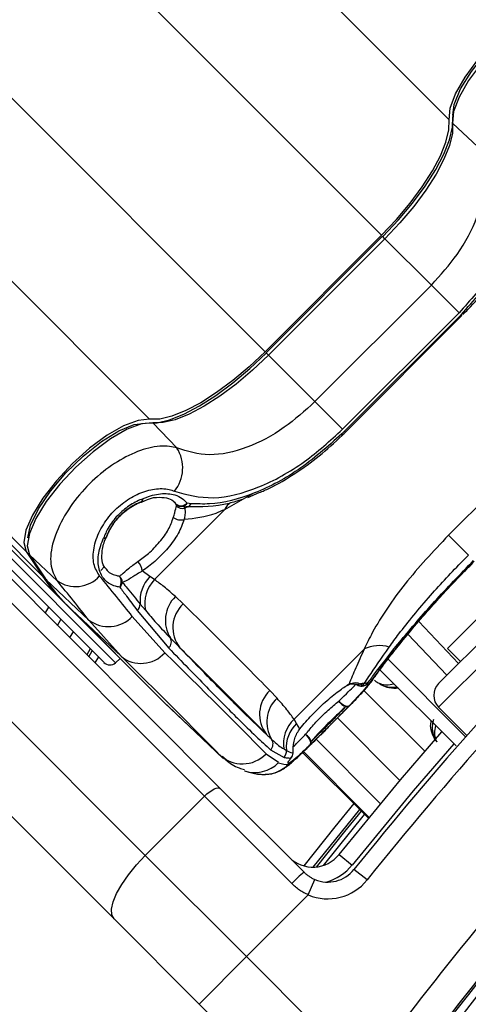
# Model space of a CAD drawing. Header units: millimetres. Extents: x 20 to 22981, y 40 to 19992.
# Tile 82 of 153: x 6602 to 6656, y 14752 to 14869. Entities that reach past the tile are written whole.
import ezdxf

# ---------------------------------------------------------------- set-up
doc = ezdxf.new("R2010")
doc.units = ezdxf.units.MM
doc.header["$LTSCALE"] = 2

msp = doc.modelspace()

# ---------------------------------------------------------------- linework, layer by layer
at = {"color": 8, "linetype": 'Continuous', "lineweight": 25}
for p, q in [((6653.54, 14857.17), (5389.71, 16121)), ((6617.76, 14821.39), (5353.93, 16085.22)), ((6603, 14805.61), (5340.84, 16067.77)), ((6645.48, 14843.38), (6596.13, 14892.73)), ((6631.55, 14829.45), (6582.2, 14878.8)), ((6645.89, 14842.96), (6645.6, 14843.25)), ((6631.97, 14829.04), (6631.68, 14829.33)), ((6687.93, 14822.64), (6652.29, 14787)), ((6626.73, 14810.63), (6630.09, 14812.52)), ((6598.88, 14807.1), (6613.68, 14792.3)), ((6649.92, 14797.24), (6654.68, 14792.22)), ((6610.49, 14793.02), (6610.91, 14793.73)), ((6611.64, 14793), (6611.23, 14792.29)), ((6643.38, 14789.01), (6650.66, 14781.74)), ((6640.21, 14785.72), (6647.68, 14778.25)), ((6637.65, 14783.17), (6645.35, 14775.47)), ((6636.04, 14781.6), (6643.91, 14773.73)), ((6644, 14773.84), (6636.14, 14781.7)), ((6626.14, 14781.29), (6626.37, 14781.13))]:
    msp.add_line(p, q, dxfattribs=at)
at = {"color": 7, "linetype": 'Continuous', "lineweight": 25}
for p, q in [((6604.95, 14802.65), (5565.34, 15842.26)), ((6607.37, 14799.67), (5580.58, 15826.47)), ((6656.97, 14853.92), (6653.97, 14856.77)), ((6645.48, 14843.38), (6631.55, 14829.45)), ((6645.6, 14843.25), (6631.68, 14829.33)), ((6645.89, 14842.96), (6631.97, 14829.04)), ((6651.43, 14837.42), (6645.89, 14842.96)), ((6566.24, 14837.27), (6626.21, 14777.3)), ((6637.51, 14823.5), (6651.43, 14837.42)), ((6651.43, 14837.42), (6654.74, 14834.12)), ((6624.31, 14776.37), (6564.34, 14836.34)), ((6654.74, 14834.12), (6640.81, 14820.19)), ((6641.05, 14819.95), (6654.98, 14833.88)), ((6641.16, 14819.85), (6655.08, 14833.77)), ((6654.98, 14833.88), (6655.08, 14833.77)), ((6557.27, 14829.27), (6617.24, 14769.3)), ((6637.51, 14823.5), (6631.97, 14829.04)), ((6637.51, 14823.5), (6640.81, 14820.19)), ((6613.52, 14761.71), (6553.55, 14821.68)), ((6685.1, 14822.64), (6652.29, 14789.83)), ((6653.35, 14794), (6680.93, 14821.58)), ((6621.01, 14817.96), (6618.16, 14820.97)), ((6653.47, 14807.53), (6667.4, 14821.46)), ((6641.05, 14819.95), (6641.16, 14819.85)), ((6629.51, 14812.06), (6630.85, 14812.63)), ((6616.77, 14811.52), (6616.72, 14811.49)), ((6616.79, 14811.47), (6617.5, 14811.8)), ((6620.94, 14811.25), (6620.66, 14811.53)), ((6620.97, 14811.04), (6620.94, 14811.25)), ((6622.32, 14810.93), (6621.82, 14811)), ((6621.82, 14811), (6621.96, 14810.77)), ((6622.73, 14811.31), (6622.23, 14811.37)), ((6618.34, 14802.24), (6626.73, 14810.63)), ((6612.6, 14807.35), (6612.63, 14807.39)), ((6653.47, 14807.53), (6655.85, 14805.16)), ((6612.31, 14792.34), (6598.21, 14806.43)), ((6603, 14805.61), (6604.95, 14802.65)), ((6603.34, 14805.31), (6605.3, 14802.34)), ((6606.69, 14802.11), (6603.42, 14805.21)), ((6603.42, 14805.21), (6605.37, 14802.25)), ((6611.91, 14803.34), (6612.37, 14803.8)), ((6617.79, 14802.61), (6616.88, 14803.27)), ((6610.5, 14797.4), (6605.37, 14802.25)), ((6618.34, 14802.24), (6617.79, 14802.61)), ((6607.37, 14799.67), (6619.16, 14787.88)), ((6607.78, 14799.29), (6619.57, 14787.5)), ((6607.78, 14799.29), (6607.79, 14799.28)), ((6614.34, 14793.08), (6607.79, 14799.28)), ((6607.79, 14799.28), (6619.59, 14787.49)), ((6616.62, 14799.32), (6617.25, 14798.58)), ((6621.76, 14799.35), (6620.85, 14800.21)), ((6616.27, 14798.56), (6620.04, 14794.07)), ((6606.74, 14796.77), (6607.16, 14797.48)), ((6610.5, 14797.4), (6614.34, 14793.08)), ((6619.58, 14793.5), (6615.69, 14797.85)), ((6608.62, 14796.02), (6608.2, 14795.31)), ((6653.28, 14790.82), (6648.63, 14795.72)), ((6610.67, 14793.97), (6610.26, 14793.26)), ((6643.42, 14793.95), (6635.02, 14785.56)), ((6653.35, 14794), (6654.91, 14792.44)), ((6613.68, 14792.3), (6614.24, 14792.81)), ((6655.53, 14783.48), (6646.18, 14792.83)), ((6654.38, 14782.37), (6645.21, 14791.53)), ((6642.95, 14789.78), (6643.23, 14789.58)), ((6643.23, 14789.58), (6643.41, 14789.84)), ((6643.79, 14789.81), (6643.97, 14790.07)), ((6632.99, 14788.06), (6632.13, 14788.98)), ((6619.57, 14787.5), (6619.59, 14787.49)), ((6626.14, 14781.29), (6619.59, 14787.49)), ((6619.96, 14787.12), (6626.51, 14780.93)), ((6652.29, 14787), (6655.66, 14783.63)), ((6635.33, 14785.06), (6635.02, 14785.56)), ((6635.72, 14784.43), (6635.33, 14785.06)), ((6632.21, 14781.91), (6633.83, 14781.01)), ((6633.82, 14782.01), (6634.11, 14781.84)), ((6636.04, 14781.6), (6643.91, 14773.73)), ((6633.16, 14780.38), (6631.67, 14781.41)), ((6626.21, 14777.3), (6636.23, 14767.28)), ((6624.31, 14776.37), (6617.24, 14769.3)), ((6634.75, 14765.94), (6624.31, 14776.37)), ((6617.24, 14769.3), (6629.34, 14757.21)), ((6640.4, 14769.4), (6641.96, 14768.15)), ((6643.74, 14766.37), (6642.18, 14767.61)), ((6636.72, 14764.59), (6637.5, 14766.43)), ((6636.72, 14764.59), (6629.34, 14757.21)), ((6623.68, 14751.55), (6613.52, 14761.71)), ((6623.68, 14751.55), (6629.34, 14757.21)), ((6629.34, 14757.21), (6643.35, 14743.19)), ((6638.14, 14737.09), (6623.68, 14751.55))]:
    msp.add_line(p, q, dxfattribs=at)
at = {"color": 7, "linetype": 'Continuous', "lineweight": 25, "flags": 128}
for points in [[(6653.54, 14857.17), (6653.67, 14858.55), (6654.32, 14860.28), (6655.46, 14862.25), (6657, 14864.34), (6658.84, 14866.4), (6660.88, 14868.31), (6662.97, 14869.93), (6664.99, 14871.18), (6666.79, 14871.95), (6668.27, 14872.21), (6669.32, 14871.93)], [(6669.72, 14871.51), (6668.67, 14871.79), (6667.19, 14871.53), (6665.39, 14870.76), (6663.38, 14869.52), (6661.29, 14867.89), (6659.26, 14865.99), (6657.41, 14863.93), (6655.87, 14861.84), (6654.74, 14859.87), (6654.09, 14858.14), (6653.97, 14856.77)], [(6653.99, 14857.66), (6654.16, 14859), (6654.92, 14860.84), (6656.21, 14862.93), (6657.93, 14865.11), (6659.95, 14867.19), (6662.12, 14869.03), (6664.25, 14870.47), (6666.19, 14871.4), (6667.55, 14871.73)], [(6645.48, 14843.38), (6647.27, 14845.27), (6648.91, 14847.22), (6650.35, 14849.16), (6651.57, 14851.06), (6652.51, 14852.85), (6653.17, 14854.5), (6653.51, 14855.95), (6653.54, 14857.17)], [(6645.63, 14843.23), (6647.49, 14845.2), (6649.19, 14847.22), (6650.69, 14849.24), (6651.95, 14851.21), (6652.93, 14853.07), (6653.61, 14854.78), (6653.97, 14856.28), (6654, 14857.55)], [(6653.97, 14856.77), (6653.94, 14855.55), (6653.59, 14854.1), (6652.93, 14852.45), (6651.99, 14850.66), (6650.77, 14848.76), (6649.33, 14846.81), (6647.68, 14844.86), (6645.89, 14842.96)], [(6617.38, 14820.93), (6618.65, 14820.96), (6620.15, 14821.32), (6621.86, 14822), (6623.72, 14822.98), (6625.69, 14824.24), (6627.71, 14825.74), (6629.73, 14827.44), (6631.7, 14829.3)], [(6631.55, 14829.45), (6629.66, 14827.66), (6627.71, 14826.02), (6625.77, 14824.58), (6623.87, 14823.36), (6622.08, 14822.42), (6620.43, 14821.76), (6618.98, 14821.42), (6617.76, 14821.39)], [(6631.97, 14829.04), (6630.07, 14827.25), (6628.12, 14825.6), (6626.17, 14824.16), (6624.27, 14822.94), (6622.48, 14822), (6620.83, 14821.34), (6619.38, 14820.99), (6618.16, 14820.97)], [(6617.76, 14821.39), (6616.38, 14821.26), (6614.65, 14820.61), (6612.68, 14819.48), (6610.59, 14817.93), (6608.53, 14816.09), (6606.62, 14814.05), (6605, 14811.96), (6603.75, 14809.94), (6602.98, 14808.14), (6602.72, 14806.66), (6603, 14805.61)], [(6618.16, 14820.97), (6616.79, 14820.84), (6615.06, 14820.19), (6613.09, 14819.06), (6611, 14817.52), (6608.94, 14815.67), (6607.04, 14813.64), (6605.41, 14811.55), (6604.17, 14809.54), (6603.4, 14807.74), (6603.14, 14806.26), (6603.42, 14805.21)], [(6603.19, 14807.22), (6603.53, 14808.74), (6604.47, 14810.68), (6605.9, 14812.81), (6607.74, 14814.98), (6609.82, 14817), (6612, 14818.72), (6614.09, 14820.01), (6615.93, 14820.77), (6617.27, 14820.94)], [(6603.34, 14805.31), (6603.34, 14805.3), (6603.42, 14805.21)], [(6605.3, 14802.34), (6605.3, 14802.33), (6605.37, 14802.25)], [(6605.28, 14798.23), (6605.36, 14798.36), (6605.7, 14798.94)], [(6644.39, 14790.23), (6644.34, 14790.17), (6643.88, 14789.63)], [(6619.75, 14787.32), (6619.51, 14787.55), (6619.16, 14787.88)], [(6619.59, 14787.49), (6619.93, 14787.15), (6619.96, 14787.12)], [(6641.61, 14787.18), (6641.51, 14787.12), (6641.38, 14787.1), (6641.22, 14787.12), (6641.04, 14787.18), (6640.86, 14787.28), (6640.68, 14787.41), (6640.51, 14787.56), (6640.37, 14787.73)], [(6640.4, 14769.4), (6647.73, 14778.31), (6652.68, 14784.06)], [(6636.94, 14782.51), (6637, 14782.61), (6637.02, 14782.75), (6637, 14782.91), (6636.94, 14783.08), (6636.84, 14783.27), (6636.72, 14783.44), (6636.56, 14783.61), (6636.39, 14783.76)], [(6634.91, 14781.52), (6634.92, 14781.6), (6634.92, 14781.66)], [(6634.63, 14780.91), (6634.73, 14781.04), (6634.74, 14781.05)], [(6624.31, 14776.37), (6624.6, 14776.64), (6624.89, 14776.87), (6625.18, 14777.07), (6625.46, 14777.23), (6625.71, 14777.33), (6625.92, 14777.38), (6626.09, 14777.37), (6626.21, 14777.3)], [(6637.32, 14767.9), (6640.68, 14772.09), (6642.87, 14774.77)], [(6613.52, 14761.71), (6613.25, 14762.19), (6613.21, 14762.88), (6613.4, 14763.74), (6613.81, 14764.73), (6614.43, 14765.83), (6615.23, 14766.99), (6616.18, 14768.16), (6617.24, 14769.3)]]:
    msp.add_lwpolyline(points, dxfattribs=at)
at = {"color": 8, "linetype": 'Continuous', "lineweight": 25, "flags": 128}
for points in [[(6616.92, 14811.87), (6616.91, 14811.72), (6616.87, 14811.6), (6616.81, 14811.53), (6616.79, 14811.52)], [(6612.6, 14807.33), (6612.59, 14807.31), (6612.52, 14807.24), (6612.4, 14807.2), (6612.25, 14807.19)], [(6654.1, 14782.64), (6649.25, 14777.02), (6641.96, 14768.15)], [(6642.16, 14775.48), (6639.9, 14772.72), (6636.17, 14768.05)], [(6643.04, 14774.59), (6641.05, 14772.16), (6637.65, 14767.91)], [(6638.55, 14768.1), (6641.8, 14772.15), (6643.46, 14774.17)]]:
    msp.add_lwpolyline(points, dxfattribs=at)
at = {"color": 7, "linetype": 'Continuous', "lineweight": 25}
for centre, radius, start, end in [((6969.78, 14505.15), 399.78, 123.6328, 146.3672), ((6969.78, 14505.15), 398.86, 123.6328, 146.3672), ((6969.78, 14505.15), 394.42, 123.6328, 146.3672), ((6967.1, 14507.83), 416, 128.6435, 141.3565), ((6969.78, 14505.15), 392.33, 123.6328, 146.3672), ((6967.1, 14507.83), 414, 128.6435, 141.3565), ((6617.28, 14815.58), 4.43, 320.9409, 32.4638), ((6616.37, 14812.43), 1, 290.7363, 294.7524), ((6616.42, 14811.88), 0.5, 313.6094, 358.9654), ((6621.51, 14812.05), 0.986, 234.8711, 316.354), ((6621.62, 14811.97), 0.988, 226.5334, 281.2045), ((6621.7, 14811.78), 1.04, 225.3861, 284.2437), ((6621.46, 14811.8), 0.876, 294.1454, 331.2457), ((6623.31, 14808.11), 2.98, 109.3673, 117.0597), ((6621.99, 14811.7), 0.842, 293.7336, 332.5751), ((6621.44, 14810.72), 1.36, 231.2265, 289.1449), ((6611.69, 14807.75), 1, 335.3103, 339.3198), ((6612.24, 14807.69), 0.501, 271.1249, 316.4485), ((6614.93, 14803.03), 1.97, 7.0117, 44.0715), ((6620.8, 14813.08), 18.97, 213.3661, 224.958), ((6621.22, 14812.68), 18.97, 213.3661, 224.958), ((6608.92, 14805.28), 3.87, 234.8547, 317.6163), ((6613.12, 14801.98), 1.24, 329.5397, 33.1068), ((6613.41, 14801.83), 1.11, 3.9865, 48.1302), ((6613.46, 14802.18), 1.1, 311.6023, 345.8674), ((6620.83, 14799.68), 4.22, 136.0423, 184.7912), ((6621.34, 14799.35), 4.16, 136.0351, 190.7076), ((6615.6, 14799.34), 1.03, 311.1415, 359.2285), ((6623.62, 14797.36), 3.98, 134.238, 211.7465), ((6624.46, 14796.51), 3.92, 133.5704, 217.9785), ((6612.84, 14800.52), 3.9, 233.0289, 316.8254), ((6619.39, 14794.79), 0.97, 312.1078, 29.0364), ((6616.74, 14796.01), 3.78, 230.6372, 318.5404), ((6645.2, 14790.22), 4.14, 73.3132, 115.5479), ((6613.01, 14793.05), 1, 225, 312), ((6643.74, 14785.83), 4.03, 94.715, 101.3437), ((6643.18, 14790.47), 0.892, 273.4667, 312.7804), ((6643.38, 14790.72), 0.878, 271.9493, 312.3977), ((6653.71, 14788.41), 2, 135, 225), ((6634.81, 14786.15), 3.91, 133.4089, 217.9868), ((6643.08, 14790.52), 1, 237.9674, 275.7475), ((6635.67, 14785.22), 3.91, 133.2372, 211.7152), ((6641.67, 14788.54), 1.54, 211.7952, 252.7127), ((6641.3, 14787.56), 0.495, 260.3457, 309.7816), ((6637.71, 14782.66), 3.95, 132.8814, 189.5833), ((6638.07, 14782.17), 3.98, 133.4605, 184.758), ((6631.51, 14782.61), 0.998, 314.7363, 33.2219), ((6635.59, 14782.45), 1.54, 17.2978, 58.2273), ((6636.56, 14782.83), 0.496, 320.2072, 9.6234), ((6633.1, 14781.72), 1.01, 315.611, 7.1862), ((6633.91, 14781.62), 1, 315.4317, 354.3945), ((6633.92, 14781.62), 1, 325.3237, 2.3912), ((6628.84, 14784.2), 3.97, 227.0493, 315.4612), ((6968.96, 14504.04), 404, 137.9276, 143.7036), ((6969.78, 14505.15), 400, 138.1529, 146.3672), ((6637.27, 14771.9), 4, 225, 321.3565), ((6639.06, 14770.11), 4, 247.0417, 321.3565), ((6642.69, 14758.7), 10.74, 126.9661, 137.6623), ((6639.06, 14770.11), 6, 247.0417, 321.3565), ((6969.78, 14505.15), 400, 139.1474, 146.3672)]:
    msp.add_arc(centre, radius, start, end, dxfattribs=at)
at = {"color": 8, "linetype": 'Continuous', "lineweight": 25}
for centre, radius, start, end in [((6628.79, 14809.55), 2.33, 126.2239, 152.2358), ((6642.62, 14790.5), 0.79, 251.2505, 294.38), ((6643.08, 14790.51), 0.99, 275.2781, 315.3655), ((6643, 14790.41), 0.861, 238.5936, 285.85), ((6630.34, 14783.15), 3.96, 251.5429, 315.5918), ((6631.48, 14782.95), 3.98, 272.0271, 315.2123), ((6637.27, 14771.9), 6, 285.5484, 321.3565)]:
    msp.add_arc(centre, radius, start, end, dxfattribs=at)
at = {"color": 7, "linetype": 'Continuous', "lineweight": 25}
for centre, major_axis, ratio, start_param, end_param in [((6512.2, 14886.5), (111.67, -111.49), 0.074687, 0.573972, 0.640842), ((6515.02, 14889.32), (114.5, -114.32), 0.072841, 0.573975, 0.640845), ((6516.5, 14890.81), (117.16, -111.66), 0.008717, 0.193012, 0.503673), ((6513.74, 14887.91), (114.33, -108.84), 0.008938, 0.193001, 0.503662), ((6515.02, 14889.32), (119.84, -108.98), 0.055229, 6.15749, 6.224361)]:
    msp.add_ellipse(centre, major_axis=major_axis, ratio=ratio, start_param=start_param, end_param=end_param, dxfattribs=at)
for points, knots in [([(6651.43, 14837.42), (6652.52, 14838.62), (6654.82, 14841.18), (6657.13, 14845.61), (6658.14, 14850.14), (6657.36, 14852.66), (6656.97, 14853.92)], [0, 0, 0, 0, 0.223488, 0.476086, 0.737075, 1, 1, 1, 1]), ([(6662.14, 14854.22), (6662.54, 14852.72), (6663.35, 14849.74), (6661.93, 14844.24), (6658.98, 14838.79), (6656.09, 14835.61), (6654.74, 14834.12)], [0, 0, 0, 0, 0.263204, 0.524727, 0.777185, 1, 1, 1, 1]), ([(6654.98, 14833.88), (6656.52, 14835.59), (6659.61, 14839.01), (6662.63, 14844.71), (6663.76, 14849.14), (6663.65, 14851.48), (6663.62, 14852.2)], [0, 0, 0, 0, 0.2874244, 0.5757206, 0.870977, 1, 1, 1, 1]), ([(6655.21, 14833.92), (6655.41, 14834.12), (6656.43, 14835.13), (6658.17, 14837.16), (6660.2, 14840.01), (6661.57, 14842.29), (6662.08, 14843.55), (6662.19, 14843.83)], [0, 0, 0, 0, 0.0645305, 0.3395864, 0.6285694, 0.9185103, 1, 1, 1, 1]), ([(6637.51, 14823.5), (6636.31, 14822.41), (6633.75, 14820.11), (6629.32, 14817.8), (6624.79, 14816.79), (6622.27, 14817.57), (6621.01, 14817.96)], [0, 0, 0, 0, 0.2234882, 0.4760862, 0.7370755, 1, 1, 1, 1]), ([(6620.72, 14812.79), (6622.21, 14812.39), (6625.19, 14811.58), (6630.7, 14813), (6636.14, 14815.95), (6639.32, 14818.84), (6640.81, 14820.19)], [0, 0, 0, 0, 0.2632036, 0.5247273, 0.7771853, 1, 1, 1, 1]), ([(6641.05, 14819.95), (6639.34, 14818.41), (6635.92, 14815.32), (6630.22, 14812.3), (6625.79, 14811.17), (6623.45, 14811.28), (6622.73, 14811.31)], [0, 0, 0, 0, 0.287424, 0.575721, 0.870977, 1, 1, 1, 1]), ([(6630.85, 14812.63), (6631.26, 14812.8), (6632.68, 14813.38), (6635.11, 14814.85), (6638.03, 14816.96), (6640.03, 14818.73), (6641.04, 14819.73), (6641.18, 14819.87)], [0, 0, 0, 0, 0.116475, 0.399092, 0.67854, 0.95547, 1, 1, 1, 1]), ([(6621.01, 14817.96), (6620.73, 14818.03), (6619.77, 14818.28), (6617.74, 14818.1), (6614.96, 14817.04), (6612.15, 14815.21), (6609.55, 14812.75), (6607.42, 14809.81), (6606.1, 14806.76), (6605.74, 14803.96), (6606.38, 14802.73), (6606.69, 14802.11)], [0, 0, 0, 0, 0.049826, 0.167561, 0.280578, 0.391781, 0.505299, 0.624319, 0.748663, 0.874604, 1, 1, 1, 1]), ([(6611.78, 14802.67), (6611.51, 14803.12), (6610.97, 14804.03), (6611, 14805.98), (6611.69, 14808.04), (6612.98, 14809.98), (6614.65, 14811.54), (6616.51, 14812.62), (6618.41, 14813.15), (6619.82, 14813.12), (6620.51, 14812.87), (6620.72, 14812.79)], [0, 0, 0, 0, 0.128283, 0.255896, 0.379754, 0.496488, 0.607307, 0.716724, 0.829647, 0.949094, 1, 1, 1, 1]), ([(6616.92, 14811.87), (6616.99, 14811.9), (6617.71, 14812.23), (6619.11, 14812.6), (6620.64, 14812.47), (6621.66, 14812), (6622.05, 14811.57), (6622.23, 14811.37)], [0, 0, 0, 0, 0.028104, 0.329399, 0.630932, 0.832233, 1, 1, 1, 1]), ([(6616.92, 14811.87), (6616.88, 14811.86), (6616.34, 14811.66), (6615.28, 14811.11), (6613.87, 14809.92), (6612.81, 14808.53), (6612.42, 14807.6), (6612.25, 14807.19)], [0, 0, 0, 0, 0.023022, 0.27511, 0.528003, 0.796138, 1, 1, 1, 1]), ([(6616.77, 14811.52), (6616.7, 14811.49), (6616.13, 14811.28), (6615.09, 14810.7), (6613.84, 14809.54), (6613.02, 14808.37), (6612.72, 14807.64), (6612.6, 14807.35)], [0, 0, 0, 0, 0.0401177, 0.3233753, 0.5842768, 0.8346806, 1, 1, 1, 1]), ([(6612.6, 14807.35), (6612.86, 14807.91), (6613.38, 14809.01), (6614.72, 14810.41), (6615.92, 14811.18), (6616.61, 14811.46), (6616.77, 14811.52)], [0, 0, 0, 0, 0.310149, 0.616148, 0.909857, 1, 1, 1, 1]), ([(6617.5, 14811.8), (6617.5, 14811.8), (6618.01, 14812.04), (6618.95, 14812.11), (6620.08, 14811.98), (6620.65, 14811.65), (6620.83, 14811.35), (6620.87, 14811.28)], [0, 0, 0, 0, 0.000199, 0.294991, 0.595775, 0.908037, 1, 1, 1, 1]), ([(6620.59, 14809.66), (6620.65, 14809.86), (6620.83, 14810.49), (6620.91, 14810.82), (6620.97, 14811.04)], [0, 0, 0, 0, 0.311755, 1, 1, 1, 1]), ([(6628.76, 14811.81), (6628.26, 14811.64), (6626, 14810.89), (6623.93, 14810.91), (6622.32, 14810.93)], [0, 0, 0, 0, 0.222458, 1, 1, 1, 1]), ([(6621.96, 14810.77), (6621.99, 14810.55), (6622.03, 14810.24), (6621.92, 14809.63), (6621.89, 14809.44)], [0, 0, 0, 0, 0.700505, 1, 1, 1, 1]), ([(6621.89, 14809.44), (6623.14, 14809.57), (6624.72, 14809.73), (6626.39, 14810.48), (6626.73, 14810.63)], [0, 0, 0, 0, 0.79237, 1, 1, 1, 1]), ([(6616.34, 14804.4), (6616.77, 14804.71), (6617.7, 14805.37), (6618.99, 14806.72), (6620.09, 14808.22), (6620.42, 14809.18), (6620.59, 14809.66)], [0, 0, 0, 0, 0.224822, 0.483445, 0.741569, 1, 1, 1, 1]), ([(6621.89, 14809.44), (6621.68, 14808.88), (6621.28, 14807.76), (6619.99, 14806), (6618.47, 14804.41), (6617.39, 14803.63), (6616.88, 14803.27)], [0, 0, 0, 0, 0.259902, 0.517867, 0.775557, 1, 1, 1, 1]), ([(6653.47, 14807.53), (6651.66, 14805.61), (6648.96, 14802.73), (6646.11, 14798.8), (6644.46, 14796.16), (6643.73, 14794.61), (6643.42, 14793.95)], [0, 0, 0, 0, 0.419372, 0.626845, 0.841167, 1, 1, 1, 1]), ([(6614.18, 14801.35), (6614.01, 14801.38), (6613.32, 14801.49), (6612.49, 14802), (6611.78, 14803.07), (6611.51, 14804.46), (6611.75, 14805.98), (6612.13, 14806.9), (6612.25, 14807.19)], [0, 0, 0, 0, 0.0753806, 0.3072785, 0.4577921, 0.6832007, 0.897773, 1, 1, 1, 1]), ([(6612.59, 14803.5), (6612.54, 14803.54), (6612.27, 14803.74), (6612.05, 14804.44), (6612.04, 14805.69), (6612.3, 14806.74), (6612.59, 14807.3), (6612.61, 14807.33)], [0, 0, 0, 0, 0.076775, 0.384093, 0.673994, 0.981762, 1, 1, 1, 1]), ([(6646.39, 14794.18), (6646.77, 14794.7), (6648.14, 14796.58), (6651.05, 14800.12), (6654.07, 14803.37), (6655.64, 14804.94), (6655.85, 14805.16)], [0, 0, 0, 0, 0.159037, 0.579884, 0.943274, 1, 1, 1, 1]), ([(6614.15, 14802.66), (6614.25, 14802.72), (6614.55, 14802.93), (6615.16, 14803.54), (6615.95, 14804.11), (6616.34, 14804.4)], [0, 0, 0, 0, 0.181902, 0.586109, 1, 1, 1, 1]), ([(6656.55, 14804.46), (6655, 14802.86), (6651.89, 14799.66), (6648.06, 14795.16), (6645.17, 14791.48), (6644.32, 14790.25), (6643.88, 14789.63)], [0, 0, 0, 0, 0.246039, 0.493344, 0.74369, 1, 1, 1, 1]), ([(6643.97, 14790.07), (6644.26, 14790.46), (6645.22, 14791.75), (6647.66, 14794.86), (6651.67, 14799.57), (6654.88, 14802.87), (6656.48, 14804.53)], [0, 0, 0, 0, 0.129083, 0.424338, 0.712561, 1, 1, 1, 1]), ([(6644.39, 14790.23), (6644.41, 14790.27), (6644.53, 14790.44), (6645.01, 14791.12), (6645.92, 14792.35), (6647.26, 14794.05), (6648.91, 14796.08), (6650.85, 14798.35), (6653.02, 14800.75), (6654.9, 14802.75), (6656.05, 14803.89), (6656.4, 14804.23)], [0, 0, 0, 0, 0.0300643, 0.1445239, 0.2760086, 0.4114714, 0.5462294, 0.6796214, 0.8124333, 0.944232, 1, 1, 1, 1]), ([(6616.88, 14803.27), (6616.48, 14803.02), (6615.67, 14802.52), (6614.98, 14802.07), (6614.63, 14801.95), (6614.52, 14801.91)], [0, 0, 0, 0, 0.402486, 0.811277, 1, 1, 1, 1]), ([(6614.52, 14801.91), (6614.71, 14801.67), (6615.43, 14800.77), (6616.12, 14799.94), (6616.62, 14799.32)], [0, 0, 0, 0, 0.261932, 1, 1, 1, 1]), ([(6620.85, 14800.21), (6620.4, 14800.61), (6619.6, 14801.32), (6618.73, 14801.96), (6618.34, 14802.24)], [0, 0, 0, 0, 0.558599, 1, 1, 1, 1]), ([(6614.18, 14801.35), (6614.46, 14800.99), (6615.17, 14800.04), (6615.85, 14799.13), (6616.27, 14798.56)], [0, 0, 0, 0, 0.381291, 1, 1, 1, 1]), ([(6632.13, 14788.98), (6631.26, 14789.86), (6629.24, 14791.92), (6626.04, 14795.13), (6623.45, 14797.7), (6622.02, 14799.1), (6621.76, 14799.35)], [0, 0, 0, 0, 0.253188, 0.590242, 0.927296, 1, 1, 1, 1]), ([(6617.25, 14798.58), (6617.68, 14798.07), (6618.68, 14796.89), (6619.68, 14795.85), (6620.24, 14795.26)], [0, 0, 0, 0, 0.437506, 1, 1, 1, 1]), ([(6620.24, 14795.26), (6620.45, 14795.05), (6620.84, 14794.66), (6621.21, 14794.27), (6621.38, 14794.1)], [0, 0, 0, 0, 0.5500844, 1, 1, 1, 1]), ([(6620.04, 14794.07), (6621.6, 14792.46), (6624.71, 14789.24), (6628.04, 14785.89), (6630.55, 14783.43), (6631.65, 14782.42), (6632.21, 14781.91)], [0, 0, 0, 0, 0.287942, 0.575885, 0.787474, 1, 1, 1, 1]), ([(6631.73, 14783.74), (6630.69, 14784.74), (6628.79, 14786.54), (6625.11, 14790.24), (6622.5, 14792.94), (6621.38, 14794.1)], [0, 0, 0, 0, 0.4111969, 0.7478104, 1, 1, 1, 1]), ([(6621.38, 14794.1), (6621.63, 14793.85), (6623.06, 14792.45), (6625.65, 14789.88), (6628.85, 14786.68), (6630.87, 14784.62), (6631.73, 14783.74)], [0, 0, 0, 0, 0.072703, 0.409757, 0.746813, 1, 1, 1, 1]), ([(6643.42, 14793.95), (6643.06, 14793.17), (6642.34, 14791.58), (6641.83, 14790.34), (6641.58, 14789.77), (6641.57, 14789.75)], [0, 0, 0, 0, 0.484656, 0.983086, 1, 1, 1, 1]), ([(6643.41, 14789.84), (6643.59, 14790.11), (6644.33, 14791.21), (6645.5, 14792.9), (6646.39, 14794.18)], [0, 0, 0, 0, 0.238761, 1, 1, 1, 1]), ([(6635.72, 14784.43), (6636.18, 14784.98), (6637.1, 14786.07), (6638.76, 14787.66), (6640.34, 14788.94), (6641.18, 14789.5), (6641.57, 14789.75)], [0, 0, 0, 0, 0.258525, 0.516611, 0.775905, 1, 1, 1, 1]), ([(6638.9, 14784.41), (6639.02, 14784.53), (6639.62, 14785.12), (6640.73, 14786.24), (6642.05, 14787.58), (6643.19, 14788.78), (6643.86, 14789.5), (6644.25, 14790.05), (6644.38, 14790.23)], [0, 0, 0, 0, 0.052378, 0.252034, 0.454534, 0.663808, 0.890149, 1, 1, 1, 1]), ([(6641.42, 14789.59), (6641.45, 14789.61), (6641.71, 14789.8), (6642.11, 14789.82), (6642.3, 14789.75), (6642.36, 14789.73)], [0, 0, 0, 0, 0.106231, 0.734444, 1, 1, 1, 1]), ([(6641.57, 14789.75), (6641.83, 14789.84), (6642.35, 14790.03), (6642.75, 14789.86), (6642.95, 14789.78)], [0, 0, 0, 0, 0.50292, 1, 1, 1, 1]), ([(6643.79, 14789.81), (6643.8, 14789.81), (6643.89, 14789.81), (6643.79, 14789.59), (6643.27, 14788.94), (6642.56, 14788.17), (6641.87, 14787.45), (6641.61, 14787.18)], [0, 0, 0, 0, 0.059371, 0.368067, 0.547994, 0.831013, 1, 1, 1, 1]), ([(6642.33, 14789.76), (6642.39, 14789.74), (6642.49, 14789.71), (6642.51, 14789.69), (6642.52, 14789.69)], [0, 0, 0, 0, 0.582055, 1, 1, 1, 1]), ([(6645.18, 14789.83), (6645.24, 14789.79), (6645.53, 14789.62), (6646.26, 14789.38), (6646.91, 14789.35), (6647.28, 14789.45), (6647.3, 14789.45)], [0, 0, 0, 0, 0.081369, 0.39528, 0.980228, 1, 1, 1, 1]), ([(6643.17, 14789.53), (6643.16, 14789.52), (6643.1, 14789.51), (6642.97, 14789.5), (6642.87, 14789.55), (6642.86, 14789.56)], [0, 0, 0, 0, 0.142008, 0.925084, 1, 1, 1, 1]), ([(6635.02, 14785.56), (6634.74, 14785.94), (6634.1, 14786.82), (6633.39, 14787.62), (6632.99, 14788.06)], [0, 0, 0, 0, 0.441401, 1, 1, 1, 1]), ([(6636.39, 14783.76), (6636.49, 14783.88), (6636.9, 14784.39), (6637.78, 14785.37), (6639.1, 14786.68), (6639.94, 14787.38), (6640.37, 14787.73)], [0, 0, 0, 0, 0.089932, 0.383867, 0.69008, 1, 1, 1, 1]), ([(6636.94, 14782.51), (6637.23, 14782.79), (6637.9, 14783.43), (6639.12, 14784.64), (6640.42, 14785.95), (6641.22, 14786.77), (6641.58, 14787.15), (6641.61, 14787.18)], [0, 0, 0, 0, 0.1997946, 0.4687279, 0.7229447, 0.9763634, 1, 1, 1, 1]), ([(6641.21, 14787.08), (6640.79, 14786.69), (6639.94, 14785.91), (6638.57, 14784.55), (6637.61, 14783.54), (6637.16, 14783.03), (6637.05, 14782.91)], [0, 0, 0, 0, 0.309754, 0.61629, 0.910258, 1, 1, 1, 1]), ([(6637.05, 14782.91), (6637.37, 14783.22), (6638.04, 14783.86), (6639.2, 14785.02), (6640.32, 14786.15), (6640.93, 14786.78), (6641.21, 14787.08)], [0, 0, 0, 0, 0.248204, 0.515153, 0.766575, 1, 1, 1, 1]), ([(6651.69, 14785.55), (6651.6, 14785.18), (6651.45, 14784.55), (6651.66, 14783.64), (6651.89, 14783.1), (6652.07, 14782.9), (6652.1, 14782.86)], [0, 0, 0, 0, 0.456921, 0.767867, 0.959152, 1, 1, 1, 1]), ([(6631.55, 14779), (6631.75, 14779), (6632.24, 14779), (6632.94, 14779.22), (6633.55, 14779.51), (6634.05, 14779.84), (6634.61, 14780.27), (6635.37, 14780.95), (6636.49, 14782.02), (6637.7, 14783.21), (6638.53, 14784.04), (6638.9, 14784.41)], [0, 0, 0, 0, 0.050997, 0.125073, 0.189728, 0.25287, 0.348429, 0.528359, 0.704724, 0.870802, 1, 1, 1, 1]), ([(6638.93, 14784.43), (6638.45, 14783.95), (6637.44, 14782.96), (6636.11, 14781.65), (6635.03, 14780.65), (6634.47, 14780.2), (6634.34, 14780.16), (6634.3, 14780.15)], [0, 0, 0, 0, 0.20213, 0.419969, 0.648499, 0.890593, 1, 1, 1, 1]), ([(6634.91, 14781.52), (6634.91, 14781.97), (6634.91, 14782.79), (6635.32, 14783.87), (6635.66, 14784.35), (6635.72, 14784.43)], [0, 0, 0, 0, 0.512573, 0.919491, 1, 1, 1, 1]), ([(6631.73, 14783.74), (6631.85, 14783.63), (6632.06, 14783.43), (6632.25, 14783.25), (6632.34, 14783.16)], [0, 0, 0, 0, 0.5500841, 1, 1, 1, 1]), ([(6632.34, 14783.16), (6632.62, 14782.91), (6633.12, 14782.46), (6633.6, 14782.14), (6633.82, 14782.01)], [0, 0, 0, 0, 0.5624939, 1, 1, 1, 1]), ([(6634.11, 14781.84), (6634.34, 14781.73), (6634.63, 14781.59), (6634.87, 14781.53), (6634.91, 14781.52)], [0, 0, 0, 0, 0.823891, 1, 1, 1, 1]), ([(6636.94, 14782.51), (6636.87, 14782.44), (6636.31, 14781.9), (6635.39, 14781.04), (6634.65, 14780.41), (6634.28, 14780.22), (6634.28, 14780.39), (6634.54, 14780.78), (6634.63, 14780.91)], [0, 0, 0, 0, 0.033536, 0.263615, 0.49388, 0.646507, 0.874374, 1, 1, 1, 1]), ([(6626.43, 14781.17), (6626.58, 14781.02), (6627.13, 14780.44), (6628.02, 14779.84), (6628.89, 14779.61), (6629.11, 14779.55)], [0, 0, 0, 0, 0.214804, 0.803734, 1, 1, 1, 1]), ([(6633.83, 14781.01), (6634, 14780.98), (6634.29, 14780.93), (6634.53, 14780.92), (6634.63, 14780.91)], [0, 0, 0, 0, 0.618367, 1, 1, 1, 1]), ([(6634.56, 14780.76), (6634.56, 14780.76), (6634.55, 14780.74), (6634.6, 14780.84), (6634.72, 14781), (6634.77, 14781.08)], [0, 0, 0, 0, 0.074692, 0.568804, 1, 1, 1, 1]), ([(6629.11, 14779.38), (6629.29, 14779.33), (6629.88, 14779.15), (6630.66, 14778.98), (6631.4, 14778.97), (6631.59, 14778.97)], [0, 0, 0, 0, 0.248109, 0.809538, 1, 1, 1, 1]), ([(6636.23, 14767.28), (6636.32, 14767.2), (6636.5, 14767.02), (6636.81, 14766.8), (6637.14, 14766.59), (6637.38, 14766.48), (6637.5, 14766.43)], [0, 0, 0, 0, 0.244058, 0.490369, 0.743918, 1, 1, 1, 1]), ([(6636.72, 14764.59), (6636.54, 14764.67), (6636.18, 14764.84), (6635.68, 14765.15), (6635.19, 14765.52), (6634.9, 14765.8), (6634.75, 14765.94)], [0, 0, 0, 0, 0.244552, 0.491194, 0.744455, 1, 1, 1, 1])]:
    msp.add_open_spline(points, degree=3, knots=knots, dxfattribs=at)
at = {"color": 8, "linetype": 'Continuous', "lineweight": 25}
for points, knots in [([(6612.55, 14803.49), (6612.57, 14803.47), (6612.82, 14803.09), (6613.4, 14802.81), (6614.01, 14802.69), (6614.15, 14802.66)], [0, 0, 0, 0, 0.033096, 0.763051, 1, 1, 1, 1]), ([(6640.37, 14787.73), (6640.59, 14787.95), (6641.2, 14788.54), (6641.84, 14789.15), (6642.35, 14789.66), (6642.4, 14789.73), (6642.43, 14789.77)], [0, 0, 0, 0, 0.1821387, 0.4880655, 0.6829433, 1, 1, 1, 1]), ([(6644.63, 14790.23), (6644.63, 14790.23), (6644.72, 14790.12), (6645, 14789.94), (6645.47, 14789.73), (6646.17, 14789.62), (6646.65, 14789.72), (6646.95, 14789.79)], [0, 0, 0, 0, 0.004499, 0.142254, 0.322119, 0.575045, 1, 1, 1, 1]), ([(6643.88, 14789.63), (6643.71, 14789.41), (6643.37, 14788.97), (6642.18, 14787.71), (6640.68, 14786.18), (6639.51, 14785.01), (6638.96, 14784.46), (6638.93, 14784.43)], [0, 0, 0, 0, 0.256719, 0.511781, 0.75624, 0.986432, 1, 1, 1, 1]), ([(6647.49, 14789.26), (6647.12, 14789.24), (6646.51, 14789.2), (6645.75, 14789.49), (6645.41, 14789.69), (6645.34, 14789.73)], [0, 0, 0, 0, 0.536909, 0.901806, 1, 1, 1, 1]), ([(6652.11, 14782.88), (6652.05, 14782.95), (6651.81, 14783.23), (6651.51, 14783.89), (6651.29, 14784.67), (6651.38, 14785.15), (6651.42, 14785.33)], [0, 0, 0, 0, 0.097436, 0.355754, 0.751941, 1, 1, 1, 1]), ([(6651.94, 14784.81), (6651.87, 14784.51), (6651.75, 14784.01), (6651.86, 14783.32), (6652.04, 14782.97), (6652.1, 14782.86)], [0, 0, 0, 0, 0.507087, 0.841264, 1, 1, 1, 1]), ([(6634.97, 14782.29), (6635.04, 14782.36), (6635.31, 14782.63), (6635.87, 14783.22), (6636.33, 14783.7), (6636.39, 14783.76)], [0, 0, 0, 0, 0.232505, 0.902562, 1, 1, 1, 1])]:
    msp.add_open_spline(points, degree=3, knots=knots, dxfattribs=at)

doc.saveas('drawing.dxf')
